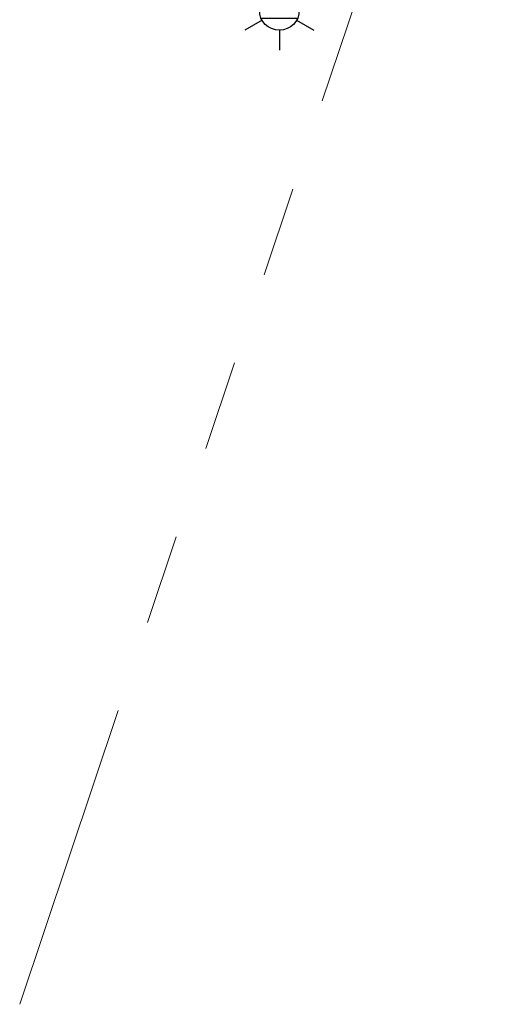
# Model space of a CAD drawing. Header units: metres. Extents: x 197355 to 199157, y 355772 to 356286.
# Tile 241 of 256: x 198949 to 198958, y 355822 to 355841. Entities that reach past the tile are written whole.
import ezdxf
from ezdxf.enums import TextEntityAlignment as Align

# ---------------------------------------------------------------- set-up
doc = ezdxf.new("R2010")
doc.units = ezdxf.units.M
doc.linetypes.add('RI-GWA', pattern=[18.45, 6, -1.8, 1.75, -1.8, 1.75, -1.8, 1.75, -1.8])
doc.layers.add('B-WE-KL-ET_LS_HULPSTUK_ENEXISNETBEHEERB.V.-S', color=190, linetype='Continuous', lineweight=25)
doc.layers.add('B-WE-RI-GWA_GEMEENTEROERMOND-G', color=30, linetype='RI-GWA', lineweight=18)
doc.styles.add('NLCS-ISO', font='NLCS-ISO.ttf')

# ---------------------------------------------------------------- blocks, each defined once
blk = doc.blocks.new('B-SIE-WEG_LICHTMAST-SO')
at = {"ltscale": 0.1}
for p, q in [((0, 0.386), (0, 0.772)), ((-0.334, 0.193), (-0.668, 0.386)), ((0.334, 0.193), (0.668, 0.386)), ((-0.334, -0.193), (-0.668, -0.386)), ((0.334, -0.193), (0.668, -0.386)), ((0, -0.386), (0, -0.772))]:
    blk.add_line(p, q, dxfattribs=at)
at = {"flags": 128}
for points in [[(-0.354, 0.152), (0.354, 0.152)], [(-0.354, -0.152), (0.354, -0.152)]]:
    blk.add_lwpolyline(points, dxfattribs=at)
at = {"ltscale": 0.1}
blk.add_circle((0, 0), 0.386, dxfattribs=at)
at = {"style": 'NLCS-ISO'}
blk.add_attdef('TYPE', text='', height=0.549, dxfattribs=at).set_placement((0, 0.772), align=Align.BOTTOM_CENTER)

msp = doc.modelspace()

# ---------------------------------------------------------------- linework, layer by layer
at = {"layer": 'B-WE-RI-GWA_GEMEENTEROERMOND-G', "flags": 128}
msp.add_lwpolyline([(198948.914, 355821.839), (198958, 355849)], dxfattribs=at)

# ---------------------------------------------------------------- block references
at = {"layer": 'B-WE-KL-ET_LS_HULPSTUK_ENEXISNETBEHEERB.V.-S'}
msp.add_blockref('B-SIE-WEG_LICHTMAST-SO', (198953.938, 355841.093), dxfattribs=at)

doc.saveas('drawing.dxf')
